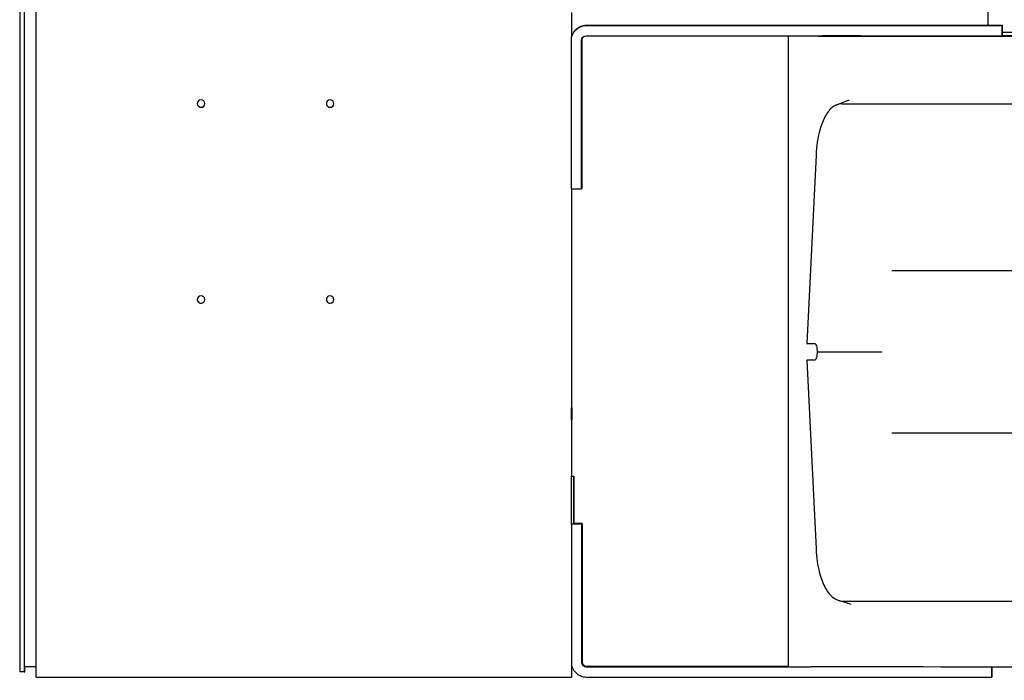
# Model space of a CAD drawing. Header units: inches. Extents: x 1 to 669, y 0 to 417.
# Tile 110 of 256: x 59 to 72, y 357 to 366. Entities that reach past the tile are written whole.
import ezdxf

# ---------------------------------------------------------------- set-up
doc = ezdxf.new("R2010")
doc.units = ezdxf.units.IN
doc.header["$LTSCALE"] = 12
doc.header["$MEASUREMENT"] = 0
doc.header["$PDMODE"] = 1
doc.layers.get('Defpoints').update_dxf_attribs({"linetype": 'CONTINUOUS'})
doc.layers.add('D', color=2, linetype='CONTINUOUS')
doc.layers.add('X', color=1, linetype='CONTINUOUS')
doc.styles.get("Standard").update_dxf_attribs({"font": 'SIMPLEX.SHX', "width": 0.875})
doc.dimstyles.new('STANDARD$0', dxfattribs={"dimscale": 32, "dimtxt": 0.09375, "dimasz": 0.0625, "dimexe": 0.03125, "dimexo": 0.03125, "dimgap": 0.03125, "dimtad": 1, "dimtih": 1, "dimtoh": 1, "dimdec": 4, "dimzin": 12, "dimdsep": 46, "dimlunit": 5, "dimtxsty": 'Standard', "dimcen": -0.03125, "dimclrd": 256, "dimclre": 256, "dimclrt": 256, "dimadec": 0, "dimazin": 0, "dimtfac": 0.875, "dimtdec": 4, "dimtofl": 0, "dimtmove": 0, "dimatfit": 3, "dimfxl": 1, "dimtolj": 1, "dimtzin": 12, "dimlwd": 13, "dimlwe": 13, "dimarcsym": 0})

# ---------------------------------------------------------------- blocks, each defined once
blk = doc.blocks.new('*D22')
at = {"layer": 'D', "lineweight": 13, "transparency": 16777216}
for p, q in [((58.984, 356.095), (58.984, 301.053)), ((158.971, 354.636), (158.971, 301.053)), ((60.984, 302.053), (156.971, 302.053))]:
    blk.add_line(p, q, dxfattribs=at)
at = {"layer": 'D', "transparency": 16777216}
for points in [[(60.984, 302.386), (60.984, 301.72), (58.984, 302.053)], [(156.971, 302.386), (156.971, 301.72), (158.971, 302.053)]]:
    blk.add_solid(points, dxfattribs=at)
at = {"layer": 'Defpoints', "color": 0, "transparency": 16777216}
for p in [(58.984, 357.095), (158.971, 355.636), (158.971, 302.053)]:
    blk.add_point(p, dxfattribs=at)
at = {"layer": 'D', "transparency": 16777216, "insert": (108.978, 304.553), "char_height": 3, "attachment_point": 5}
blk.add_mtext('\\A1;100{}{\\C2;%%p1}', dxfattribs=at)

msp = doc.modelspace()

# ---------------------------------------------------------------- linework, layer by layer
at = {"layer": 'X', "extrusion": (-2.44929e-16, -1, -2.22045e-16)}
for p, q in [((71.65176, 365.54975), (71.65176, 377.95374)), ((58.98389, 370.97045), (58.98388, 357.09545)), ((59.04369, 370.97045), (59.04368, 357.09545)), ((59.19995, 357.02583), (59.19995, 371.02583)), ((66.20571, 365.39787), (66.20571, 365.7171)), ((66.39439, 365.54519), (71.83439, 365.54518)), ((66.39994, 365.55228), (71.83789, 365.54966)), ((71.27263, 365.54612), (71.27214, 365.5455)), ((71.64763, 365.54612), (71.27263, 365.54612)), ((71.27263, 365.5455), (71.27263, 365.54612)), ((71.27458, 365.54863), (71.27409, 365.548)), ((71.27409, 365.548), (71.64909, 365.548)), ((71.64958, 365.54863), (71.27458, 365.54863)), ((71.27458, 365.548), (71.27458, 365.54863)), ((71.64714, 365.5455), (71.64763, 365.54612)), ((71.64909, 365.548), (71.64958, 365.54863)), ((71.83789, 365.54966), (71.83439, 365.54518)), ((71.83439, 365.41068), (71.83439, 365.54518)), ((71.83789, 365.41516), (71.83789, 365.54966)), ((66.24669, 365.47755), (66.24114, 365.47046)), ((66.39439, 365.41069), (71.83439, 365.41068)), ((69.03511, 365.41069), (69.03511, 357.16219)), ((71.83789, 365.41516), (71.83439, 365.41068)), ((72.52676, 365.45375), (71.83789, 365.45375)), ((66.19989, 363.41069), (66.19989, 365.35069)), ((66.33439, 363.41069), (66.33439, 365.35069)), ((66.33994, 363.41778), (66.33994, 365.35778)), ((66.3346, 364.42045), (66.33484, 365.17076)), ((66.3346, 365.17045), (66.33484, 365.17076)), ((66.33916, 364.42629), (66.33941, 365.1766)), ((66.33916, 365.17629), (66.33941, 365.1766)), ((69.73693, 364.52301), (75.56066, 364.52301)), ((66.33484, 364.42076), (66.3346, 364.42045)), ((66.33484, 364.42076), (66.3346, 364.42076)), ((66.33517, 364.42118), (66.33492, 364.42118)), ((66.33941, 364.4266), (66.33916, 364.42629)), ((66.33941, 364.4266), (66.33916, 364.4266)), ((69.40013, 363.84965), (69.2805, 361.38792)), ((66.19989, 363.41069), (66.33439, 363.41069)), ((66.20571, 359.65271), (66.20571, 363.41069)), ((66.33994, 363.41778), (66.33439, 363.41069)), ((70.39182, 362.34105), (72.23012, 362.34105)), ((69.2805, 361.38792), (69.37497, 361.38792)), ((69.41443, 361.27855), (70.25982, 361.27855)), ((69.37497, 361.16917), (69.2805, 361.16917)), ((69.2805, 361.16917), (69.40045, 358.70086)), ((72.23012, 360.21605), (70.39182, 360.21605)), ((66.20104, 359.65271), (66.23104, 359.65271)), ((66.20078, 359.02688), (66.19989, 359.02575)), ((66.19989, 359.02575), (66.19989, 357.22025)), ((66.33439, 359.02575), (66.19989, 359.02575)), ((66.33994, 359.03284), (66.2313, 359.03284)), ((66.33994, 359.03284), (66.33439, 359.02575)), ((66.33439, 359.02575), (66.33439, 357.22025)), ((66.33994, 359.03284), (66.33994, 357.22734)), ((66.33515, 358.65172), (66.33462, 357.90104)), ((66.33515, 358.65172), (66.33494, 358.65146)), ((66.33939, 358.65714), (66.33918, 358.65688)), ((66.33918, 358.65688), (66.33918, 357.90688)), ((69.74574, 358.01986), (75.56087, 358.01986)), ((66.33482, 357.9013), (66.33462, 357.9013)), ((66.33494, 357.90146), (66.33515, 357.90172)), ((66.33515, 357.90172), (66.33494, 357.90172)), ((66.33918, 357.90688), (66.33939, 357.90714)), ((66.33939, 357.90714), (66.33918, 357.90714)), ((59.19995, 357.15795), (59.04372, 357.15795)), ((59.04947, 357.09545), (59.04947, 357.15795)), ((66.20571, 357.03319), (66.20571, 357.17307)), ((66.39439, 357.16025), (69.33319, 357.16025)), ((66.39994, 357.16734), (69.03511, 357.16607)), ((71.69989, 357.02575), (71.69989, 357.15606)), ((71.70344, 357.03029), (71.70344, 357.15606)), ((59.04368, 357.09545), (58.98388, 357.09545)), ((59.04368, 357.09545), (59.04947, 357.09545)), ((59.2897, 357.02576), (66.11009, 357.02575)), ((66.19995, 357.02583), (66.20571, 357.03319)), ((66.39439, 357.02575), (71.69989, 357.02575)), ((71.70344, 357.03029), (71.69989, 357.02575))]:
    msp.add_line(p, q, dxfattribs=at)
at = {"layer": 'X', "extrusion": (4.93038e-32, 2.22045e-16, -1)}
msp.add_ellipse((66.39439, 365.35069), major_axis=(-0.15325, 0.11977), ratio=0.99999944, start_param=-0.66337086, end_param=0.90742546, dxfattribs=at)
at = {"layer": 'X', "extrusion": (1.10934e-31, 2.22045e-16, -1)}
for centre, major_axis, start_param, end_param in [((66.39994, 365.35778), (-0.15325, 0.11977), 0, 0.90742546), ((61.3559, 364.52575), (-0.03861, 0.03017), -3.804963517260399, 2.478221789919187), ((61.3559, 361.96275), (-0.03861, 0.03017), -3.804963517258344, 2.478221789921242)]:
    msp.add_ellipse(centre, major_axis=major_axis, ratio=0.99999944, start_param=start_param, end_param=end_param, dxfattribs=at)
at = {"layer": 'X', "extrusion": (9.86076e-32, 2.22045e-16, -1)}
for centre, major_axis, start_param, end_param in [((66.39439, 365.35069), (-0.04728, 0.03695), -0.66337086, 0.90742546), ((63.0439, 364.52575), (-0.03861, 0.03017), -3.804963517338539, 2.478221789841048)]:
    msp.add_ellipse(centre, major_axis=major_axis, ratio=0.99999944, start_param=start_param, end_param=end_param, dxfattribs=at)
at = {"layer": 'X', "extrusion": (1.2326e-31, 2.22045e-16, -1)}
msp.add_ellipse((66.39994, 365.35778), major_axis=(-0.04728, 0.03695), ratio=0.99999944, start_param=-0.66337086, end_param=-0.07508505, dxfattribs=at)
at = {"layer": 'X'}
for centre, major_axis, ratio, start_param, end_param in [((78.26371, 365.41147), (-9.2286, 0), 0.00083443, 0.10212017, 1.57079633), ((78.26371, 365.41147), (-9.124, 0), 0.00083443, 0.10330262, 1.57079633), ((61.35593, 364.5258), (-0.03861, 0.03017), 0.99999944, 0.00064622, 3.14094643), ((63.04393, 364.5258), (-0.03861, 0.03017), 0.99999944, 0.00064622, 3.14094643), ((61.35593, 361.9628), (-0.03861, 0.03017), 0.99999944, 0.00064622, 3.14094643), ((63.04393, 361.9628), (-0.03861, 0.03017), 0.99999944, 0.00064622, 3.14094643), ((66.39439, 357.22025), (0.15325, -0.11977), 0.99999944, -2.47822179, -0.90742546), ((66.39439, 357.22025), (0.04728, -0.03695), 0.99999944, -2.47822179, -0.90742546), ((66.39994, 357.22734), (0.04728, -0.03695), 0.99999944, -2.47822179, -0.90742546), ((59.28975, 357.02583), (-0.0898, 0), 0.00083443, 0, 1.5701442), ((66.11015, 357.02583), (0.0898, 0), 0.00083443, -1.57144845, -0.00065212)]:
    msp.add_ellipse(centre, major_axis=major_axis, ratio=ratio, start_param=start_param, end_param=end_param, dxfattribs=at)
at = {"layer": 'X', "extrusion": (5.43852e-32, 2.22045e-16, -1)}
for centre, major_axis, ratio, start_param, end_param in [((78.29226, 365.41265), (-9.125, 0), 0.00083443, -1.57079633, -0.26089384), ((77.01126, 365.41265), (7.844, 0), 0.00083443, -2.29099314, -2.23894123), ((66.20104, 359.21521), (0, 0.4375), 0.00065212, -2.01580709, 0), ((78.26371, 357.16147), (-9.2286, 0), 0.00083443, -1.57079633, -0.25485322)]:
    msp.add_ellipse(centre, major_axis=major_axis, ratio=ratio, start_param=start_param, end_param=end_param, dxfattribs=at)
at = {"layer": 'X', "extrusion": (6.16298e-32, 2.22045e-16, -1)}
msp.add_ellipse((63.0439, 361.96275), major_axis=(-0.03861, 0.03017), ratio=0.99999944, start_param=-3.804963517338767, end_param=2.478221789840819, dxfattribs=at)
at = {"layer": 'X', "extrusion": (5.43853e-32, 2.22045e-16, -1)}
for centre in [(66.20018, 360.46412), (66.20413, 360.46917)]:
    msp.add_ellipse(centre, major_axis=(0, -0.0795), ratio=0.00065212, start_param=-3.14242708, end_param=3.14075822, dxfattribs=at)
at = {"layer": 'X', "extrusion": (5.43851e-32, 2.22045e-16, -1)}
msp.add_ellipse((66.23104, 359.21521), major_axis=(0, 0.4375), ratio=0.00065212, start_param=-2.01580709, end_param=1.5699619, dxfattribs=at)
at = {"layer": 'X', "extrusion": (5.43854e-32, 2.22045e-16, -1)}
msp.add_ellipse((66.23104, 359.21521), major_axis=(0, -0.4375), ratio=0.00065212, start_param=-1.57163076, end_param=-1.12745442, dxfattribs=at)
at = {"layer": 'X'}
for points, knots in [([(69.73693, 364.52301), (69.6905, 364.52301), (69.64494, 364.50486), (69.5688, 364.43685), (69.53744, 364.39424), (69.48472, 364.28989), (69.46325, 364.23124), (69.43429, 364.12057), (69.42472, 364.07327), (69.40865, 363.96716), (69.40299, 363.90861), (69.40013, 363.84965)], [-2.82627326, -2.82627326, -2.82627326, -2.82627326, -2.04319195, -2.04319195, -1.41313678, -1.41313678, -0.83862521, -0.83862521, -0.44983581, -0.44983581, 0, 0, 0, 0]), ([(69.37497, 361.38792), (69.3805, 361.38792), (69.38628, 361.3852), (69.39672, 361.37412), (69.40137, 361.36573), (69.40843, 361.34635), (69.41132, 361.33407), (69.41466, 361.30715), (69.41509, 361.29251), (69.41444, 361.27879), (69.41444, 361.27871), (69.41443, 361.27863), (69.41443, 361.27855)], [-0.418138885, -0.418138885, -0.418138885, -0.418138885, -0.313984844, -0.313984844, -0.209366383, -0.209366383, -0.104683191, -0.104683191, 0, 0, 0, 0.000627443, 0.000627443, 0.000627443, 0.000627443]), ([(69.41443, 361.27855), (69.41443, 361.27847), (69.41444, 361.27838), (69.41509, 361.26458), (69.41466, 361.24995), (69.41132, 361.22303), (69.40843, 361.21074), (69.40137, 361.19136), (69.39672, 361.18297), (69.38628, 361.17189), (69.3805, 361.16917), (69.37497, 361.16917)], [-0.838177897, -0.838177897, -0.838177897, -0.838177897, -0.837550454, -0.837550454, -0.732867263, -0.732867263, -0.628184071, -0.628184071, -0.52356561, -0.52356561, -0.419411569, -0.419411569, -0.419411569, -0.419411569]), ([(69.40045, 358.70086), (69.40312, 358.64593), (69.40827, 358.59136), (69.423, 358.49016), (69.432, 358.44389), (69.46161, 358.32553), (69.48545, 358.25985), (69.54245, 358.14909), (69.57512, 358.10563), (69.65304, 358.03789), (69.69896, 358.01986), (69.74574, 358.01986)], [-2.88317889, -2.88317889, -2.88317889, -2.88317889, -2.4627352, -2.4627352, -2.08388845, -2.08388845, -1.44158938, -1.44158938, -0.78832727, -0.78832727, 0, 0, 0, 0])]:
    msp.add_open_spline(points, degree=3, knots=knots, dxfattribs=at)
for points in [[(69.67143, 364.5105), (69.72741, 364.5324), (69.78341, 364.55424), (69.83944, 364.57602)], [(69.85924, 357.97616), (69.80332, 357.99344), (69.74741, 358.01077), (69.69152, 358.02815)]]:
    msp.add_open_spline(points, degree=3, dxfattribs=at)

# ---------------------------------------------------------------- dimensions: what is measured, and where the dimension line sits
at = {"layer": 'D'}
dim = msp.add_linear_dim(base=(158.97115, 302.0531), p1=(58.98388, 357.09545), p2=(158.97115, 355.63636), text='<>{}{\\C2;%%p1}', dimstyle='STANDARD$0', override={"dimdec": 0, "dimtp": 1, "dimtm": 1, "dimarcsym": 1}, dxfattribs=at)
dim.commit()
dim.dimension.update_dxf_attribs({"geometry": '*D22', "text_midpoint": (108.97752, 304.5531)})

doc.saveas('drawing.dxf')
